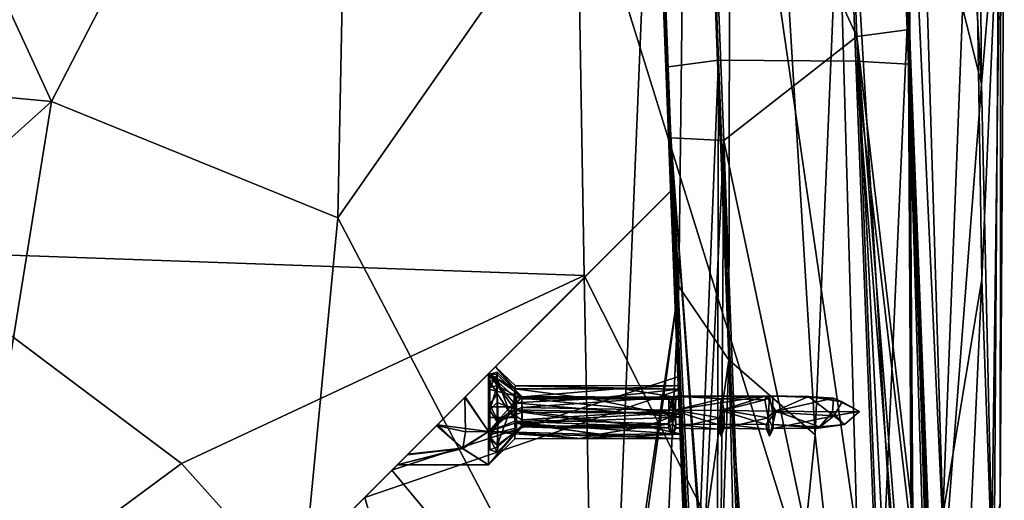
# Model space of a CAD drawing. Header units: millimetres. Extents: x -10 to 469, y -10 to 450.
# Tile 23 of 35: x 375 to 469, y 69 to 114. Entities that reach past the tile are written whole.
import ezdxf

# ---------------------------------------------------------------- set-up
doc = ezdxf.new("R2010")
doc.units = ezdxf.units.MM
doc.layers.add('Layer 01', color=7, linetype='Continuous', true_color=0x000000)

msp = doc.modelspace()

# ---------------------------------------------------------------- linework, layer by layer
at = {"layer": 'Layer 01'}
for points in [[(429.565, 291.74, 403.91), (439.908, 26.322, 407.699), (439.819, 25.85, 435.592)], [(439.819, 25.85, 435.592), (436.578, 109.681, 427.688), (429.565, 291.74, 403.91)], [(436.578, 109.681, 427.688), (434.847, 154.458, 423.474), (429.565, 291.74, 403.91)], [(436.519, 115.116, 387.991), (439.908, 26.322, 407.699), (429.565, 291.74, 403.91)], [(438.845, 179.375, 355.296), (442.766, 205.252, 349.41), (442.528, 81.982, 365.468)], [(442.766, 205.252, 349.41), (450.717, 74.877, 363.275), (442.528, 81.982, 365.468)], [(442.766, 205.252, 349.41), (452.937, 127.344, 357.159), (450.717, 74.877, 363.275)], [(377.933, 180.343, 373.384), (406.816, 161.548, 372.96), (378.345, 106.425, 386.477), (350.89, 165.996, 377.811)], [(465.853, 180.63, 423.034), (462.731, 170.238, 429.163), (466.491, 108.081, 429.646)], [(468.305, 129.94, 419.413), (465.853, 180.63, 423.034), (466.491, 108.081, 429.646)], [(438.845, 179.375, 355.296), (437.803, 88.925, 368.671), (435.2, 137.932, 366.118)], [(438.845, 179.375, 355.296), (442.528, 81.982, 365.468), (437.803, 88.925, 368.671)], [(462.731, 170.238, 429.163), (459.592, 135.856, 435.851), (466.491, 108.081, 429.646)], [(378.345, 106.425, 386.477), (348.938, 109.192, 388.755), (350.89, 165.996, 377.811)], [(406.816, 161.548, 372.96), (405.486, 95.403, 384.67), (378.345, 106.425, 386.477)], [(435.2, 137.932, 366.118), (405.486, 95.403, 384.67), (406.816, 161.548, 372.96)], [(440.923, 160.015, 440.66), (428.134, 130.818, 444.637), (460.105, 28.048, 444.541)], [(452.901, 150.846, 437.937), (440.923, 160.015, 440.66), (460.105, 28.048, 444.541)], [(452.902, 158.263, 360.117), (457.898, 158.926, 365.114), (459.664, 113.237, 369.414), (454.668, 112.573, 364.417)], [(457.898, 158.926, 365.114), (459.519, 115.115, 388.067), (459.664, 113.237, 369.414)], [(454.668, 112.573, 364.417), (440.488, 143.294, 361.526), (452.902, 158.263, 360.117)], [(434.847, 154.458, 423.474), (436.578, 109.681, 427.688), (441.574, 110.344, 432.685), (439.843, 155.121, 428.471)], [(441.574, 110.344, 432.685), (454.57, 110.244, 432.694), (452.841, 154.972, 428.485), (439.843, 155.121, 428.471)], [(454.57, 110.244, 432.694), (459.567, 109.971, 427.736), (457.837, 154.698, 423.526), (452.841, 154.972, 428.485)], [(457.837, 154.698, 423.526), (459.567, 109.971, 427.736), (459.519, 115.115, 388.067)], [(459.592, 135.856, 435.851), (452.901, 150.846, 437.937), (460.105, 28.048, 444.541)], [(436.519, 115.116, 387.991), (435.492, 143.567, 366.484), (437.06, 102.998, 370.302)], [(437.06, 102.998, 370.302), (435.492, 143.567, 366.484), (440.488, 143.294, 361.526), (442.057, 102.724, 365.344)], [(454.668, 112.573, 364.417), (442.057, 102.724, 365.344), (440.488, 143.294, 361.526)], [(428.134, 130.818, 444.637), (358.656, 142.401, 448.087), (363.819, 92.269, 449.325), (428.843, 89.967, 446.002)], [(460.617, 139.792, 356.589), (465.684, 140.849, 360.079), (462.806, 67.247, 366.892)], [(465.684, 140.849, 360.079), (466.513, 89.563, 368.322), (462.806, 67.247, 366.892)], [(465.684, 140.849, 360.079), (468.13, 126.801, 369.939), (466.513, 89.563, 368.322)], [(452.937, 127.344, 357.159), (460.617, 139.792, 356.589), (455.7, 29.777, 368.857)], [(460.617, 139.792, 356.589), (462.806, 67.247, 366.892), (455.7, 29.777, 368.857)], [(435.2, 137.932, 366.118), (431.425, 45.988, 382.289), (405.486, 95.403, 384.67)], [(437.803, 88.925, 368.671), (431.425, 45.988, 382.289), (435.2, 137.932, 366.118)], [(459.592, 135.856, 435.851), (460.105, 28.048, 444.541), (462.983, 62.59, 440.435)], [(466.491, 108.081, 429.646), (459.592, 135.856, 435.851), (462.983, 62.59, 440.435)], [(460.105, 28.048, 444.541), (428.134, 130.818, 444.637), (428.843, 89.967, 446.002)], [(468.305, 129.94, 419.413), (466.491, 108.081, 429.646), (467.468, 64.624, 429.068)], [(468.305, 129.94, 419.413), (467.468, 64.624, 429.068), (468.252, 68.402, 407.487)], [(468.645, 128.756, 384.197), (468.305, 129.94, 419.413), (468.252, 68.402, 407.487)], [(467.658, 57.625, 376.759), (468.13, 126.801, 369.939), (468.645, 128.756, 384.197), (468.252, 68.402, 407.487)], [(452.937, 127.344, 357.159), (455.7, 29.777, 368.857), (450.717, 74.877, 363.275)], [(466.513, 89.563, 368.322), (468.13, 126.801, 369.939), (467.658, 57.625, 376.759)], [(436.519, 115.116, 387.991), (439.948, 26.535, 395.102), (439.908, 26.322, 407.699)], [(438.249, 70.872, 387.058), (439.948, 26.535, 395.102), (436.519, 115.116, 387.991)], [(436.519, 115.116, 387.991), (437.06, 102.998, 370.302), (438.629, 62.429, 374.121), (438.249, 70.872, 387.058)], [(459.519, 115.115, 388.067), (459.567, 109.971, 427.736), (462.873, 26.134, 418.807), (462.925, 26.413, 402.328)], [(461.452, 66.217, 381.581), (459.519, 115.115, 388.067), (462.925, 26.413, 402.328)], [(461.452, 66.217, 381.581), (459.664, 113.237, 369.414), (459.519, 115.115, 388.067)], [(459.981, 67.158, 370.175), (454.668, 112.573, 364.417), (459.664, 113.237, 369.414)], [(461.431, 67.547, 373.714), (459.664, 113.237, 369.414), (461.452, 66.217, 381.581)], [(461.431, 67.547, 373.714), (461.091, 67.361, 371.873), (459.664, 113.237, 369.414)], [(461.091, 67.361, 371.873), (459.981, 67.158, 370.175), (459.664, 113.237, 369.414)], [(458.023, 26.918, 372.478), (442.057, 102.724, 365.344), (454.668, 112.573, 364.417)], [(454.668, 112.573, 364.417), (459.981, 67.158, 370.175), (458.281, 66.988, 369.063)], [(458.023, 26.918, 372.478), (454.668, 112.573, 364.417), (458.242, 43.146, 371.03)], [(454.668, 112.573, 364.417), (458.281, 66.988, 369.063), (458.242, 43.146, 371.03)], [(441.574, 110.344, 432.685), (436.578, 109.681, 427.688), (439.759, 65.293, 435.441)], [(441.574, 110.344, 432.685), (439.759, 65.293, 435.441), (441.459, 65.463, 436.553)], [(443.305, 65.567, 436.899), (441.574, 110.344, 432.685), (441.459, 65.463, 436.553)], [(443.305, 65.567, 436.899), (456.3, 65.517, 436.904), (454.57, 110.244, 432.694), (441.574, 110.344, 432.685)], [(454.57, 110.244, 432.694), (459.819, 65.516, 435.446), (459.567, 109.971, 427.736)], [(454.57, 110.244, 432.694), (456.3, 65.517, 436.904), (458.186, 64.287, 436.658)], [(454.57, 110.244, 432.694), (458.186, 64.287, 436.658), (459.819, 65.516, 435.446)], [(378.345, 106.425, 386.477), (346.81, 78.08, 395.575), (348.938, 109.192, 388.755)], [(436.578, 109.681, 427.688), (438.649, 65.09, 433.743), (439.759, 65.293, 435.441)], [(438.649, 65.09, 433.743), (436.578, 109.681, 427.688), (439.269, 42.054, 434.946)], [(439.819, 25.85, 435.592), (439.269, 42.054, 434.946), (436.578, 109.681, 427.688)], [(459.567, 109.971, 427.736), (462.818, 25.847, 435.733), (462.873, 26.134, 418.807)], [(460.934, 65.401, 433.769), (462.089, 42.606, 434.959), (459.567, 109.971, 427.736)], [(462.818, 25.847, 435.733), (459.567, 109.971, 427.736), (462.089, 42.606, 434.959)], [(459.567, 109.971, 427.736), (459.819, 65.516, 435.446), (460.934, 65.401, 433.769)], [(466.491, 108.081, 429.646), (462.983, 62.59, 440.435), (467.468, 64.624, 429.068)], [(378.345, 106.425, 386.477), (369.395, 50.956, 399.262), (346.81, 78.08, 395.575)], [(369.395, 50.956, 399.262), (378.345, 106.425, 386.477), (405.486, 95.403, 384.67), (401.357, 52.178, 393.966)], [(438.99, 62.271, 372.297), (437.06, 102.998, 370.302), (440.105, 62.156, 370.619)], [(437.06, 102.998, 370.302), (438.99, 62.271, 372.297), (438.629, 62.429, 374.121)], [(440.105, 62.156, 370.619), (437.06, 102.998, 370.302), (442.057, 102.724, 365.344)], [(440.105, 62.156, 370.619), (442.057, 102.724, 365.344), (441.793, 62.117, 369.515)], [(442.057, 102.724, 365.344), (443.541, 41.208, 371.214), (441.793, 62.117, 369.515)], [(458.023, 26.918, 372.478), (444.909, 26.919, 372.478), (442.057, 102.724, 365.344)], [(443.541, 41.208, 371.214), (442.057, 102.724, 365.344), (444.909, 26.919, 372.478)], [(437.119, 98.024, 391.4), (437.808, 80.406, 391.4), (410.622, 71.527, 391.4)], [(410.622, 71.527, 391.4), (419.757, 80.662, 401.471), (437.04, 97.945, 418.4), (437.119, 98.024, 391.4)], [(437.04, 97.945, 418.4), (437.808, 80.406, 391.4), (437.119, 98.024, 391.4)], [(437.04, 97.945, 418.4), (419.757, 80.662, 408.328), (408.037, 68.942, 418.4)], [(408.037, 68.942, 418.4), (437.778, 79.085, 418.4), (437.04, 97.945, 418.4)], [(420.427, 81.322, 404.854), (437.04, 97.945, 418.4), (419.757, 80.662, 401.471)], [(437.04, 97.945, 418.4), (420.427, 81.322, 404.854), (419.757, 80.662, 408.328)], [(437.04, 97.945, 418.4), (437.778, 79.085, 418.4), (437.839, 78.367, 407.084), (437.8, 79.529, 405.326)], [(437.808, 80.406, 391.4), (437.04, 97.945, 418.4), (437.8, 79.529, 405.326)], [(431.425, 45.988, 382.289), (401.357, 52.178, 393.966), (405.486, 95.403, 384.67)], [(390.691, 72.165, 448.579), (363.819, 92.269, 449.325), (359.196, 48.931, 449.301)], [(390.691, 72.165, 448.579), (428.843, 89.967, 446.002), (363.819, 92.269, 449.325)], [(390.691, 72.165, 448.579), (430.02, 28.29, 446.589), (428.843, 89.967, 446.002)], [(428.843, 89.967, 446.002), (430.02, 28.29, 446.589), (460.105, 28.048, 444.541)], [(437.803, 88.925, 368.671), (435.154, 29.513, 377.32), (429.595, 29.332, 385.708)], [(437.803, 88.925, 368.671), (429.595, 29.332, 385.708), (431.425, 45.988, 382.289)], [(437.803, 88.925, 368.671), (442.528, 81.982, 365.468), (435.154, 29.513, 377.32)], [(462.806, 67.247, 366.892), (466.513, 89.563, 368.322), (463.771, 29.674, 371.184)], [(466.513, 89.563, 368.322), (467.658, 57.625, 376.759), (463.771, 29.674, 371.184)], [(420.427, 81.322, 404.854), (422.264, 79.221, 406.082), (419.757, 80.662, 408.328)], [(420.427, 81.322, 404.854), (419.757, 80.662, 401.471), (422.253, 79.215, 403.68)], [(422.313, 79.52, 404.816), (422.264, 79.221, 406.082), (420.427, 81.322, 404.854)], [(420.427, 81.322, 404.854), (422.253, 79.215, 403.68), (422.313, 79.52, 404.816)], [(442.528, 81.982, 365.468), (440.711, 29.627, 371.611), (435.154, 29.513, 377.32)], [(442.528, 81.982, 365.468), (446.188, 29.687, 368.758), (440.711, 29.627, 371.611)], [(442.528, 81.982, 365.468), (450.717, 74.877, 363.275), (446.188, 29.687, 368.758)], [(417.525, 78.429, 409.782), (408.037, 68.942, 418.4), (419.757, 80.662, 408.328)], [(417.556, 78.462, 400.022), (419.757, 80.662, 401.471), (410.622, 71.527, 391.4)], [(410.622, 71.527, 391.4), (437.808, 80.406, 391.4), (439.514, 36.779, 391.4)], [(419.757, 75.178, 409.547), (417.525, 78.429, 409.782), (419.757, 80.662, 408.328)], [(417.556, 78.462, 400.022), (419.757, 75.178, 400.252), (419.757, 80.662, 401.471)], [(419.757, 80.662, 408.328), (422.305, 78.398, 406.985), (422.284, 77.223, 407.388)], [(419.757, 80.662, 408.328), (422.284, 77.223, 407.388), (419.757, 75.178, 409.547)], [(419.757, 80.662, 408.328), (422.264, 79.221, 406.082), (422.305, 78.398, 406.985)], [(419.757, 75.178, 400.252), (422.169, 77.9, 402.533), (419.757, 80.662, 401.471)], [(419.757, 80.662, 401.471), (422.169, 77.9, 402.533), (422.253, 79.215, 403.68)], [(420.59, 80.812, 405.36), (420.59, 80.592, 403.546), (419.905, 80.629, 404.639)], [(420.59, 80.164, 407.068), (420.59, 80.812, 405.36), (419.905, 80.629, 404.639)], [(420.59, 80.592, 403.546), (419.907, 79.366, 402.254), (419.905, 80.629, 404.639)], [(420.59, 80.164, 407.068), (419.905, 80.629, 404.639), (419.907, 79.931, 406.907)], [(419.907, 79.172, 404.4), (419.907, 79.172, 405.4), (419.905, 80.629, 404.639)], [(419.907, 79.931, 406.907), (419.905, 80.629, 404.639), (419.907, 77.522, 407.05)], [(419.905, 80.629, 404.639), (419.907, 79.172, 405.4), (419.907, 77.522, 407.05)], [(419.907, 79.366, 402.254), (419.907, 79.172, 404.4), (419.905, 80.629, 404.639)], [(420.59, 80.592, 403.546), (420.59, 79.554, 402.043), (419.907, 79.366, 402.254)], [(422.919, 78.241, 403.902), (420.59, 80.592, 403.546), (420.59, 80.812, 405.36), (422.93, 78.513, 405.433)], [(420.59, 80.164, 407.068), (422.93, 78.513, 405.433), (420.59, 80.812, 405.36)], [(420.59, 80.592, 403.546), (422.919, 78.241, 403.902), (420.59, 79.554, 402.043)], [(437.8, 79.529, 405.326), (437.811, 79.191, 403.584), (437.808, 80.406, 391.4)], [(437.808, 80.406, 391.4), (437.985, 74.945, 403.429), (439.514, 36.779, 391.4)], [(437.808, 80.406, 391.4), (437.811, 79.191, 403.584), (437.855, 78.22, 402.655)], [(437.985, 74.945, 403.429), (437.808, 80.406, 391.4), (437.921, 76.54, 402.345)], [(437.808, 80.406, 391.4), (437.855, 78.22, 402.655), (437.921, 76.54, 402.345)], [(420.59, 78.796, 408.28), (419.907, 79.931, 406.907), (419.904, 77.716, 408.448)], [(419.907, 79.931, 406.907), (419.907, 77.522, 407.05), (419.904, 77.716, 408.448)], [(420.59, 79.554, 402.043), (420.59, 77.936, 401.194), (419.904, 77.198, 401.289)], [(420.59, 79.554, 402.043), (419.904, 77.198, 401.289), (419.907, 79.366, 402.254)], [(419.907, 79.366, 402.254), (419.904, 77.198, 401.289), (419.907, 77.522, 402.75)], [(420.59, 78.796, 408.28), (420.59, 80.164, 407.068), (419.907, 79.931, 406.907)], [(419.907, 79.172, 404.4), (419.907, 79.366, 402.254), (419.907, 77.522, 402.75), (419.907, 77.522, 404.4)], [(421.748, 77.022, 407.558), (420.59, 80.164, 407.068), (420.59, 78.796, 408.28)], [(421.748, 77.022, 407.558), (422.93, 78.513, 405.433), (420.59, 80.164, 407.068)], [(422.955, 77.026, 403.392), (420.59, 77.936, 401.194), (420.59, 79.554, 402.043), (422.919, 78.241, 403.902)], [(422.313, 79.52, 404.816), (422.253, 79.215, 403.68), (437.811, 79.191, 403.584)], [(432.336, 79.26, 406.04), (422.264, 79.221, 406.082), (422.313, 79.52, 404.816)], [(422.313, 79.52, 404.816), (437.8, 79.529, 405.326), (432.336, 79.26, 406.04)], [(437.811, 79.191, 403.584), (437.8, 79.529, 405.326), (422.313, 79.52, 404.816)], [(432.336, 79.26, 406.04), (437.8, 79.529, 405.326), (437.839, 78.367, 407.084)], [(422.257, 19.522, 418.4), (439.435, 36.7, 418.4), (437.778, 79.085, 418.4), (408.037, 68.942, 418.4)], [(408.037, 68.942, 418.4), (417.525, 78.429, 409.782), (414.838, 75.741, 409.84)], [(417.556, 78.462, 400.022), (410.622, 71.527, 391.4), (414.931, 75.822, 399.988)], [(414.838, 75.741, 409.84), (417.525, 78.429, 409.782), (417.597, 75.145, 409.534)], [(417.556, 78.462, 400.022), (414.931, 75.822, 399.988), (419.757, 75.178, 400.252)], [(417.525, 78.429, 409.782), (419.757, 75.178, 409.547), (417.597, 75.145, 409.534)], [(420.686, 76.164, 408.66), (420.59, 78.796, 408.28), (419.904, 77.716, 408.448)], [(422.407, 78.522, 404.4), (419.907, 79.172, 404.4), (419.907, 77.522, 404.4), (422.407, 77.522, 404.4)], [(422.407, 78.522, 405.4), (419.907, 79.172, 405.4), (419.907, 79.172, 404.4), (422.407, 78.522, 404.4)], [(422.407, 78.522, 405.4), (422.407, 77.522, 405.4), (419.907, 77.522, 405.4), (419.907, 79.172, 405.4)], [(419.907, 77.522, 405.4), (419.907, 77.522, 407.05), (419.907, 79.172, 405.4)], [(421.748, 77.022, 407.558), (420.59, 78.796, 408.28), (420.686, 76.164, 408.66)], [(421.748, 77.022, 407.558), (422.911, 77.455, 406.377), (422.93, 78.513, 405.433)], [(422.169, 77.9, 402.533), (429.531, 78.279, 402.746), (422.253, 79.215, 403.68)], [(437.811, 79.191, 403.584), (422.253, 79.215, 403.68), (429.531, 78.279, 402.746)], [(422.305, 78.398, 406.985), (422.264, 79.221, 406.082), (432.336, 79.26, 406.04)], [(437.892, 76.901, 407.416), (422.284, 77.223, 407.388), (422.305, 78.398, 406.985)], [(437.839, 78.367, 407.084), (422.305, 78.398, 406.985), (432.336, 79.26, 406.04)], [(437.892, 76.901, 407.416), (422.305, 78.398, 406.985), (437.839, 78.367, 407.084)], [(422.407, 77.522, 405.4), (422.407, 78.522, 405.4), (422.407, 78.522, 404.4), (422.407, 77.522, 404.4)], [(422.911, 77.455, 406.377), (436.791, 78.426, 405.605), (422.93, 78.513, 405.433)], [(422.911, 77.455, 406.377), (437.234, 77.202, 406.448), (436.791, 78.426, 405.605)], [(422.93, 78.513, 405.433), (436.854, 78.322, 404.032), (422.919, 78.241, 403.902)], [(436.854, 78.322, 404.032), (422.93, 78.513, 405.433), (436.791, 78.426, 405.605)], [(437.811, 79.191, 403.584), (429.531, 78.279, 402.746), (437.855, 78.22, 402.655)], [(436.791, 78.426, 405.605), (446.066, 78.565, 405.514), (437.52, 78.524, 404.642)], [(437.234, 77.202, 406.448), (446.066, 78.565, 405.514), (436.791, 78.426, 405.605)], [(436.791, 78.426, 405.605), (437.52, 78.524, 404.642), (437.207, 78.478, 403.068)], [(436.791, 78.426, 405.605), (437.207, 78.478, 403.068), (436.854, 78.322, 404.032)], [(437.207, 78.478, 403.068), (436.856, 76.923, 403.355), (436.854, 78.322, 404.032)], [(436.856, 76.923, 403.355), (437.207, 78.478, 403.068), (437.207, 75.938, 402.989)], [(437.207, 78.478, 403.068), (437.52, 78.524, 404.642), (437.489, 77.2, 403.3)], [(437.489, 77.2, 403.3), (437.207, 75.938, 402.989), (437.207, 78.478, 403.068)], [(437.234, 77.202, 406.448), (441.828, 77.169, 406.519), (446.066, 78.565, 405.514)], [(437.52, 78.524, 404.642), (441.826, 78.291, 403.997), (437.489, 77.2, 403.3)], [(437.52, 78.524, 404.642), (446.066, 78.565, 405.514), (441.826, 78.291, 403.997)], [(437.778, 79.085, 418.4), (439.435, 36.7, 418.4), (437.975, 74.976, 406.433)], [(437.892, 76.901, 407.416), (437.778, 79.085, 418.4), (437.975, 74.976, 406.433)], [(437.839, 78.367, 407.084), (437.778, 79.085, 418.4), (437.892, 76.901, 407.416)], [(441.826, 78.291, 403.997), (446.066, 78.565, 405.514), (445.95, 78.188, 403.915)], [(441.828, 77.169, 406.519), (447.004, 77.119, 406.531), (446.066, 78.565, 405.514)], [(446.066, 78.565, 405.514), (446.407, 78.479, 403.069), (445.95, 78.188, 403.915)], [(446.407, 78.479, 403.069), (446.28, 76.471, 403.285), (445.95, 78.188, 403.915)], [(446.066, 78.565, 405.514), (452.462, 78.355, 405.657), (450.083, 78.513, 404)], [(447.004, 77.119, 406.531), (452.462, 78.355, 405.657), (446.066, 78.565, 405.514)], [(446.72, 78.524, 404.642), (446.066, 78.565, 405.514), (450.083, 78.513, 404)], [(446.066, 78.565, 405.514), (446.72, 78.524, 404.642), (446.407, 78.479, 403.069)], [(446.708, 77.031, 403.303), (446.28, 76.471, 403.285), (446.407, 78.479, 403.069)], [(446.407, 78.479, 403.069), (446.72, 78.524, 404.642), (446.708, 77.031, 403.303)], [(446.72, 78.524, 404.642), (450.083, 78.513, 404), (446.708, 77.031, 403.303)], [(452.484, 76.667, 403.362), (446.708, 77.031, 403.303), (450.083, 78.513, 404)], [(452.462, 78.355, 405.657), (453.276, 77.996, 404.266), (450.083, 78.513, 404)], [(450.083, 78.513, 404), (453.276, 77.996, 404.266), (452.484, 76.667, 403.362)], [(419.757, 75.178, 400.252), (422.284, 75.962, 402.618), (422.169, 77.9, 402.533)], [(420.686, 76.164, 408.66), (419.904, 77.716, 408.448), (419.898, 74.494, 407.554)], [(419.907, 76.522, 407.05), (419.898, 74.494, 407.554), (419.904, 77.716, 408.448)], [(420.59, 77.936, 401.194), (420.59, 76.109, 401.194), (419.904, 77.198, 401.289)], [(419.907, 76.522, 407.05), (419.904, 77.716, 408.448), (419.907, 77.522, 407.05)], [(419.907, 77.522, 402.75), (419.904, 77.198, 401.289), (419.907, 76.522, 402.75)], [(422.407, 77.522, 406.4), (419.907, 77.522, 407.05), (419.907, 77.522, 405.4), (422.407, 77.522, 405.4)], [(422.407, 77.522, 406.4), (422.407, 76.522, 406.4), (419.907, 76.522, 407.05), (419.907, 77.522, 407.05)], [(422.407, 77.522, 403.4), (419.907, 77.522, 402.75), (419.907, 76.522, 402.75), (422.407, 76.522, 403.4)], [(422.407, 77.522, 403.4), (422.407, 77.522, 404.4), (419.907, 77.522, 404.4), (419.907, 77.522, 402.75)], [(420.59, 77.936, 401.194), (422.955, 77.026, 403.392), (420.59, 76.109, 401.194)], [(421.748, 77.022, 407.558), (422.911, 76.281, 406.206), (422.911, 77.455, 406.377)], [(422.169, 77.9, 402.533), (437.921, 76.54, 402.345), (429.531, 78.279, 402.746)], [(422.284, 75.962, 402.618), (437.921, 76.54, 402.345), (422.169, 77.9, 402.533)], [(422.407, 76.522, 404.4), (422.407, 77.522, 404.4), (422.407, 77.522, 403.4), (422.407, 76.522, 403.4)], [(422.407, 76.522, 406.4), (422.407, 77.522, 406.4), (422.407, 77.522, 405.4), (422.407, 76.522, 405.4)], [(422.407, 77.522, 405.4), (422.407, 77.522, 404.4), (422.407, 76.522, 404.4), (422.407, 76.522, 405.4)], [(437.234, 77.202, 406.448), (422.911, 77.455, 406.377), (422.911, 76.281, 406.206)], [(422.919, 78.241, 403.902), (436.854, 78.322, 404.032), (436.856, 76.923, 403.355), (422.955, 77.026, 403.392)], [(437.921, 76.54, 402.345), (437.855, 78.22, 402.655), (429.531, 78.279, 402.746)], [(437.489, 77.2, 403.3), (441.826, 78.291, 403.997), (441.682, 76.476, 403.286)], [(442.089, 77.2, 403.3), (441.682, 76.476, 403.286), (441.826, 78.291, 403.997)], [(441.826, 78.291, 403.997), (445.95, 78.188, 403.915), (442.089, 77.2, 403.3)], [(442.089, 77.2, 403.3), (445.95, 78.188, 403.915), (446.28, 76.471, 403.285)], [(447.004, 77.119, 406.531), (452.372, 77.037, 406.397), (452.462, 78.355, 405.657)], [(454.915, 77.067, 404.961), (452.462, 78.355, 405.657), (452.372, 77.037, 406.397)], [(453.276, 77.996, 404.266), (452.462, 78.355, 405.657), (454.915, 77.067, 404.961)], [(452.484, 76.667, 403.362), (453.276, 77.996, 404.266), (454.915, 77.067, 404.961)], [(422.279, 76.168, 407.274), (419.757, 75.178, 409.547), (422.284, 77.223, 407.388)], [(419.907, 74.872, 405.4), (419.898, 74.494, 407.554), (419.907, 76.522, 407.05), (419.907, 76.522, 405.4)], [(420.59, 76.109, 401.194), (419.907, 74.679, 402.254), (419.904, 77.198, 401.289)], [(419.904, 77.198, 401.289), (419.907, 74.679, 402.254), (419.907, 76.522, 402.75)], [(422.407, 76.522, 406.4), (422.407, 76.522, 405.4), (419.907, 76.522, 405.4), (419.907, 76.522, 407.05)], [(422.407, 75.522, 405.4), (419.907, 74.872, 405.4), (419.907, 76.522, 405.4), (422.407, 76.522, 405.4)], [(422.407, 75.522, 404.4), (422.407, 76.522, 404.4), (419.907, 76.522, 404.4), (419.907, 74.872, 404.4)], [(422.407, 76.522, 403.4), (419.907, 76.522, 402.75), (419.907, 76.522, 404.4), (422.407, 76.522, 404.4)], [(419.907, 76.522, 402.75), (419.907, 74.679, 402.254), (419.907, 74.872, 404.4), (419.907, 76.522, 404.4)], [(422.922, 75.749, 404.015), (420.696, 73.761, 402.856), (420.59, 76.109, 401.194), (422.955, 77.026, 403.392)], [(421.748, 77.022, 407.558), (420.686, 76.164, 408.66), (420.59, 73.881, 407.068)], [(422.981, 75.625, 405.509), (421.748, 77.022, 407.558), (420.59, 73.881, 407.068)], [(422.911, 76.281, 406.206), (421.748, 77.022, 407.558), (422.981, 75.625, 405.509)], [(434.685, 75.647, 407.028), (422.279, 76.168, 407.274), (422.284, 77.223, 407.388)], [(434.685, 75.647, 407.028), (422.284, 77.223, 407.388), (437.892, 76.901, 407.416)], [(422.284, 75.962, 402.618), (437.985, 74.945, 403.429), (437.921, 76.54, 402.345)], [(422.407, 76.522, 405.4), (422.407, 76.522, 404.4), (422.407, 75.522, 404.4), (422.407, 75.522, 405.4)], [(437.234, 77.202, 406.448), (422.911, 76.281, 406.206), (436.904, 75.908, 405.969)], [(427.554, 76.378, 403.523), (422.922, 75.749, 404.015), (422.955, 77.026, 403.392)], [(427.554, 76.378, 403.523), (422.955, 77.026, 403.392), (436.856, 76.923, 403.355)], [(436.856, 76.923, 403.355), (436.823, 75.541, 404.382), (427.554, 76.378, 403.523)], [(437.975, 74.976, 406.433), (434.685, 75.647, 407.028), (437.892, 76.901, 407.416)], [(437.207, 75.938, 402.989), (436.823, 75.541, 404.382), (436.856, 76.923, 403.355)], [(436.904, 75.908, 405.969), (437.204, 74.739, 405.35), (437.234, 77.202, 406.448)], [(437.51, 75.886, 405.911), (437.234, 77.202, 406.448), (437.204, 74.739, 405.35)], [(437.207, 75.938, 402.989), (437.489, 77.2, 403.3), (437.515, 75.517, 404.411)], [(437.234, 77.202, 406.448), (441.493, 75.847, 405.945), (441.828, 77.169, 406.519)], [(441.493, 75.847, 405.945), (437.234, 77.202, 406.448), (437.51, 75.886, 405.911)], [(437.489, 77.2, 403.3), (441.682, 76.476, 403.286), (437.515, 75.517, 404.411)], [(441.493, 75.847, 405.945), (441.804, 74.74, 405.353), (441.828, 77.169, 406.519)], [(441.682, 76.476, 403.286), (442.089, 77.2, 403.3), (442.115, 75.517, 404.411)], [(442.11, 75.886, 405.911), (441.828, 77.169, 406.519), (441.804, 74.74, 405.353)], [(441.828, 77.169, 406.519), (446.093, 75.847, 405.945), (447.004, 77.119, 406.531)], [(446.093, 75.847, 405.945), (441.828, 77.169, 406.519), (442.11, 75.886, 405.911)], [(442.089, 77.2, 403.3), (446.28, 76.471, 403.285), (442.115, 75.517, 404.411)], [(446.093, 75.847, 405.945), (446.404, 74.74, 405.353), (447.004, 77.119, 406.531)], [(446.28, 76.471, 403.285), (446.708, 77.031, 403.303), (446.732, 75.464, 404.454)], [(446.721, 75.837, 405.898), (447.004, 77.119, 406.531), (446.404, 74.74, 405.353)], [(446.708, 77.031, 403.303), (452.484, 76.667, 403.362), (446.732, 75.464, 404.454)], [(451.133, 75.623, 405.746), (447.004, 77.119, 406.531), (446.721, 75.837, 405.898)], [(446.732, 75.464, 404.454), (452.484, 76.667, 403.362), (451.049, 75.501, 404.441)], [(447.004, 77.119, 406.531), (451.133, 75.623, 405.746), (452.372, 77.037, 406.397)], [(451.049, 75.501, 404.441), (452.484, 76.667, 403.362), (453.51, 75.851, 405.07)], [(453.51, 75.851, 405.07), (452.372, 77.037, 406.397), (451.133, 75.623, 405.746)], [(453.51, 75.851, 405.07), (454.915, 77.067, 404.961), (452.372, 77.037, 406.397)], [(454.915, 77.067, 404.961), (453.51, 75.851, 405.07), (452.484, 76.667, 403.362)], [(408.037, 68.942, 418.4), (414.838, 75.741, 409.84), (412.091, 72.99, 408.018)], [(414.931, 75.822, 399.988), (410.622, 71.527, 391.4), (412.132, 73.029, 401.734)], [(414.838, 75.741, 409.84), (417.325, 73.561, 408.522), (412.091, 72.99, 408.018)], [(414.931, 75.822, 399.988), (412.132, 73.029, 401.734), (417.234, 73.616, 401.204)], [(417.325, 73.561, 408.522), (414.838, 75.741, 409.84), (417.597, 75.145, 409.534)], [(414.931, 75.822, 399.988), (417.234, 73.616, 401.204), (419.757, 75.178, 400.252)], [(419.757, 75.178, 409.547), (422.279, 76.168, 407.274), (422.284, 75.134, 406.528)], [(419.757, 75.178, 400.252), (422.249, 74.962, 403.466), (422.284, 75.962, 402.618)], [(420.59, 73.881, 407.068), (420.686, 76.164, 408.66), (419.898, 74.494, 407.554)], [(420.59, 76.109, 401.194), (420.696, 73.761, 402.856), (419.907, 74.679, 402.254)], [(422.981, 75.625, 405.509), (420.59, 73.233, 405.36), (420.696, 73.761, 402.856), (422.922, 75.749, 404.015)], [(420.59, 73.233, 405.36), (422.981, 75.625, 405.509), (420.59, 73.881, 407.068)], [(422.284, 75.962, 402.618), (422.249, 74.962, 403.466), (432.078, 74.71, 403.862)], [(430.127, 74.89, 406.205), (422.284, 75.134, 406.528), (422.279, 76.168, 407.274)], [(430.127, 74.89, 406.205), (422.279, 76.168, 407.274), (434.685, 75.647, 407.028)], [(432.078, 74.71, 403.862), (437.985, 74.945, 403.429), (422.284, 75.962, 402.618)], [(436.904, 75.908, 405.969), (422.911, 76.281, 406.206), (422.981, 75.625, 405.509)], [(436.823, 75.541, 404.382), (422.922, 75.749, 404.015), (427.554, 76.378, 403.523)], [(434.601, 75.524, 405.052), (425.832, 75.522, 404.907), (422.922, 75.749, 404.015)], [(434.601, 75.524, 405.052), (422.922, 75.749, 404.015), (436.823, 75.541, 404.382)], [(425.832, 75.522, 404.907), (422.981, 75.625, 405.509), (422.922, 75.749, 404.015)], [(436.904, 75.908, 405.969), (422.981, 75.625, 405.509), (425.832, 75.522, 404.907)], [(436.904, 75.908, 405.969), (425.832, 75.522, 404.907), (434.601, 75.524, 405.052)], [(434.685, 75.647, 407.028), (437.975, 74.976, 406.433), (430.127, 74.89, 406.205)], [(436.823, 75.541, 404.382), (436.904, 75.908, 405.969), (434.601, 75.524, 405.052)], [(437.207, 75.938, 402.989), (437.204, 74.739, 405.35), (436.823, 75.541, 404.382)], [(437.204, 74.739, 405.35), (436.904, 75.908, 405.969), (436.823, 75.541, 404.382)], [(437.207, 75.938, 402.989), (437.515, 75.517, 404.411), (437.204, 74.739, 405.35)], [(437.204, 74.739, 405.35), (437.515, 75.517, 404.411), (437.51, 75.886, 405.911)], [(437.51, 75.886, 405.911), (437.515, 75.517, 404.411), (441.511, 75.415, 404.659)], [(437.51, 75.886, 405.911), (441.511, 75.415, 404.659), (441.493, 75.847, 405.945)], [(437.515, 75.517, 404.411), (441.682, 76.476, 403.286), (441.511, 75.415, 404.659)], [(441.804, 74.74, 405.353), (441.493, 75.847, 405.945), (441.511, 75.415, 404.659)], [(441.682, 76.476, 403.286), (441.804, 74.74, 405.353), (441.511, 75.415, 404.659)], [(441.682, 76.476, 403.286), (442.115, 75.517, 404.411), (441.804, 74.74, 405.353)], [(441.804, 74.74, 405.353), (442.115, 75.517, 404.411), (442.11, 75.886, 405.911)], [(442.11, 75.886, 405.911), (442.115, 75.517, 404.411), (446.111, 75.415, 404.659)], [(442.11, 75.886, 405.911), (446.111, 75.415, 404.659), (446.093, 75.847, 405.945)], [(442.115, 75.517, 404.411), (446.28, 76.471, 403.285), (446.111, 75.415, 404.659)], [(446.404, 74.74, 405.353), (446.093, 75.847, 405.945), (446.111, 75.415, 404.659)], [(446.28, 76.471, 403.285), (446.404, 74.74, 405.353), (446.111, 75.415, 404.659)], [(446.28, 76.471, 403.285), (446.732, 75.464, 404.454), (446.404, 74.74, 405.353)], [(446.404, 74.74, 405.353), (446.732, 75.464, 404.454), (446.721, 75.837, 405.898)], [(446.721, 75.837, 405.898), (446.732, 75.464, 404.454), (451.049, 75.501, 404.441)], [(446.721, 75.837, 405.898), (451.049, 75.501, 404.441), (451.133, 75.623, 405.746)], [(451.049, 75.501, 404.441), (453.51, 75.851, 405.07), (451.133, 75.623, 405.746)], [(419.757, 75.178, 400.252), (417.234, 73.616, 401.204), (419.757, 72.022, 404.9)], [(419.757, 72.022, 404.9), (417.325, 73.561, 408.522), (419.757, 75.178, 409.547)], [(417.597, 75.145, 409.534), (419.757, 75.178, 409.547), (417.325, 73.561, 408.522)], [(419.757, 72.022, 404.9), (419.757, 75.178, 409.547), (422.284, 75.134, 406.528)], [(419.757, 72.022, 404.9), (422.249, 74.962, 403.466), (419.757, 75.178, 400.252)], [(422.284, 75.134, 406.528), (422.271, 74.483, 404.98), (419.757, 72.022, 404.9)], [(422.249, 74.962, 403.466), (419.757, 72.022, 404.9), (422.271, 74.483, 404.98)], [(419.904, 73.459, 404.29), (419.898, 74.494, 407.554), (419.907, 74.872, 405.4)], [(419.907, 74.872, 405.4), (419.907, 74.872, 404.4), (419.904, 73.459, 404.29)], [(419.904, 73.459, 404.29), (419.907, 74.872, 404.4), (419.907, 74.679, 402.254)], [(420.696, 73.761, 402.856), (419.904, 73.459, 404.29), (419.907, 74.679, 402.254)], [(422.407, 75.522, 404.4), (419.907, 74.872, 404.4), (419.907, 74.872, 405.4), (422.407, 75.522, 405.4)], [(432.078, 74.71, 403.862), (422.249, 74.962, 403.466), (428.445, 74.531, 404.959)], [(422.249, 74.962, 403.466), (422.271, 74.483, 404.98), (428.445, 74.531, 404.959)], [(422.284, 75.134, 406.528), (428.445, 74.531, 404.959), (422.271, 74.483, 404.98)], [(428.445, 74.531, 404.959), (422.284, 75.134, 406.528), (430.127, 74.89, 406.205)], [(430.127, 74.89, 406.205), (437.996, 74.507, 405.089), (428.445, 74.531, 404.959)], [(432.078, 74.71, 403.862), (428.445, 74.531, 404.959), (437.996, 74.507, 405.089)], [(437.996, 74.507, 405.089), (430.127, 74.89, 406.205), (437.975, 74.976, 406.433)], [(437.996, 74.507, 405.089), (437.985, 74.945, 403.429), (432.078, 74.71, 403.862)], [(439.514, 36.779, 391.4), (437.996, 74.507, 405.089), (437.975, 74.976, 406.433), (439.435, 36.7, 418.4)], [(439.514, 36.779, 391.4), (437.985, 74.945, 403.429), (437.996, 74.507, 405.089)], [(450.717, 74.877, 363.275), (455.7, 29.777, 368.857), (446.188, 29.687, 368.758)], [(420.59, 73.233, 405.36), (420.59, 73.881, 407.068), (419.898, 74.494, 407.554)], [(420.59, 73.233, 405.36), (419.898, 74.494, 407.554), (419.904, 73.459, 404.29)], [(420.696, 73.761, 402.856), (420.59, 73.233, 405.36), (419.904, 73.459, 404.29)], [(412.091, 72.99, 408.018), (411.117, 72.022, 404.9), (408.037, 68.942, 418.4)], [(412.132, 73.029, 401.734), (410.622, 71.527, 391.4), (411.117, 72.022, 404.9)], [(411.117, 72.022, 404.9), (419.757, 72.022, 404.9), (417.234, 73.616, 401.204)], [(412.132, 73.029, 401.734), (411.117, 72.022, 404.9), (417.234, 73.616, 401.204)], [(417.325, 73.561, 408.522), (411.117, 72.022, 404.9), (412.091, 72.99, 408.018)], [(419.757, 72.022, 404.9), (411.117, 72.022, 404.9), (417.325, 73.561, 408.522)], [(430.02, 28.29, 446.589), (390.691, 72.165, 448.579), (359.196, 48.931, 449.301)], [(408.037, 68.942, 418.4), (411.117, 72.022, 404.9), (410.622, 71.527, 391.4)], [(439.514, 36.779, 391.4), (377.78, 38.685, 391.4), (410.622, 71.527, 391.4)], [(384.247, 45.151, 401.726), (410.622, 71.527, 391.4), (377.78, 38.685, 391.4)], [(385.257, 46.162, 404.9), (410.622, 71.527, 391.4), (384.247, 45.151, 401.726)], [(410.622, 71.527, 391.4), (385.257, 46.162, 404.9), (384.711, 45.616, 407.172), (408.037, 68.942, 418.4)], [(440.005, 26.834, 377.47), (439.948, 26.535, 395.102), (438.249, 70.872, 387.058), (438.629, 62.429, 374.121)], [(378.833, 39.738, 409.777), (358.617, 19.522, 418.4), (408.037, 68.942, 418.4)], [(408.037, 68.942, 418.4), (358.617, 19.522, 418.4), (422.257, 19.522, 418.4)], [(408.037, 68.942, 418.4), (381.511, 42.414, 409.851), (378.833, 39.738, 409.777)], [(383.436, 44.341, 408.759), (381.511, 42.414, 409.851), (408.037, 68.942, 418.4)], [(408.037, 68.942, 418.4), (384.711, 45.616, 407.172), (383.436, 44.341, 408.759)]]:
    msp.add_3dface(points, dxfattribs=at)

doc.saveas('drawing.dxf')
